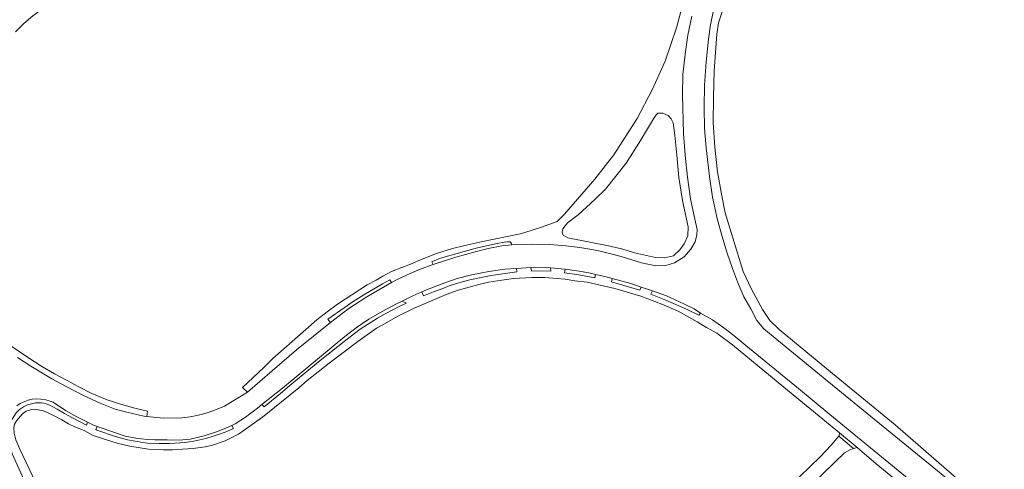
# Model space of a CAD drawing. Extents: x 145000 to 155000, y 457500 to 470000.
# Tile 162 of 256: x 153285 to 153569, y 461835 to 461964. Entities that reach past the tile are written whole.
import ezdxf

# ---------------------------------------------------------------- set-up
doc = ezdxf.new("R2010")
doc.units = 0
doc.header["$LTSCALE"] = 0.2
doc.header["$MEASUREMENT"] = 0
doc.layers.add('kant verharding', color=252, linetype='Continuous', lineweight=0)

msp = doc.modelspace()

# ---------------------------------------------------------------- linework, layer by layer
at = {"layer": 'kant verharding', "lineweight": 0}
for p, q in [((153428.62, 461892.43), (153432.71, 461892.7)), ((153438.42, 461892.57), (153442.6, 461892.16)), ((153401.75, 461884.56), (153401.28, 461885.65)), ((153464.52, 461887.02), (153467.73, 461885.98)), ((153396.86, 461882.39), (153395.6, 461882.97)), ((153301.95, 461849.65), (153305.02, 461848.1)), ((153521.45, 461844.1), (153525.71, 461840.54)), ((153521.65, 461845.11), (153526.73, 461840.86)), ((153525.71, 461840.54), (153526.73, 461840.86))]:
    msp.add_line(p, q, dxfattribs=at)
at = {"layer": 'kant verharding', "lineweight": 0, "flags": 128}
for points in [[(153440.32, 461905.97), (153442.43, 461908.01), (153451.19, 461918.16), (153456.66, 461925.1), (153463.37, 461935.63), (153467.72, 461943.84), (153471.47, 461952.07), (153474.64, 461961.67), (153477.04, 461970.45), (153478.56, 461975.32), (153480.49, 461980.92), (153482.79, 461985.77), (153484.56, 461989.22), (153484.97, 461991.39), (153484.85, 461992.66), (153484.55, 461993.35), (153483.73, 461994.71), (153482.9, 461995.39), (153482.06, 461995.86), (153479.08, 461996.62), (153475.61, 461997.29), (153474.16, 461997.41), (153470.98, 461997.55), (153469.55, 461997.53)], [(153597.56, 461798.18), (153556.91, 461830.64), (153537.65, 461847.42), (153519.6, 461862.16), (153504.26, 461874.85), (153501.55, 461877.39), (153499.43, 461880.63), (153496.24, 461886.68), (153493.93, 461891.57), (153491.95, 461897.81), (153488.75, 461908.42), (153487.78, 461913.28), (153486.51, 461920.27), (153485.72, 461927.36), (153485.27, 461934.44), (153485.33, 461941.71), (153485.52, 461949.27), (153486.29, 461959.86), (153486.77, 461963.18), (153488.68, 461968.96)], [(153291.88, 461967.07), (153289.22, 461965.12), (153286.64, 461962.93), (153284.26, 461960.56)], [(153427.25, 461899.17), (153428.59, 461899.3), (153433.09, 461899.38), (153438.21, 461899.33), (153442.83, 461898.95), (153446.84, 461898.41), (153450.25, 461897.85), (153452.72, 461897.36), (153455.34, 461896.76), (153458.71, 461895.89), (153464.62, 461894.02), (153468.78, 461893.15), (153471.58, 461893.24), (153474.12, 461894.01), (153476.86, 461895.72), (153478.86, 461897.93), (153480.05, 461900.08), (153480.58, 461902.06), (153480.67, 461903.64), (153479.98, 461906.63), (153478.73, 461912.47), (153477.9, 461918.69), (153477.19, 461925.01), (153476.75, 461931.29), (153476.38, 461942.4), (153476.56, 461948.26), (153477.2, 461954.15), (153477.99, 461959.57), (153479.08, 461965.02)], [(153595.61, 461796.7), (153577.44, 461811.44), (153560.83, 461825.17), (153518.6, 461859.63), (153499.84, 461875.03), (153497.83, 461877.4), (153496.06, 461880.74), (153494.08, 461884.27), (153492.26, 461888.56), (153490.81, 461892.4), (153489.26, 461896.85), (153487.72, 461901.87), (153486.41, 461906.82), (153485.05, 461912.93), (153484.17, 461918.91), (153483.22, 461927.11), (153482.78, 461932.74), (153482.63, 461938.85), (153482.8, 461945.14), (153483.19, 461951.87), (153483.89, 461958.45), (153484.52, 461962.57), (153485.35, 461966.81)], [(153468.1, 461935.5), (153468.8, 461936.67), (153469.3, 461937.09), (153470.72, 461937.16), (153472.28, 461936.42), (153473.12, 461935.48), (153473.76, 461934.36), (153474.21, 461930.83), (153474.74, 461925.02), (153475.39, 461918.56), (153476.41, 461911.95), (153478.02, 461904.41), (153477.94, 461901.82), (153476.91, 461899.47), (153475.67, 461897.79), (153473.78, 461896.05), (153471.21, 461895.42), (153468.66, 461895.54), (153462.58, 461896.92), (153459.26, 461897.97), (153455.53, 461898.8), (153443.35, 461901.23), (153442.08, 461901.97), (153441.75, 461902.9), (153441.94, 461903.86), (153443.33, 461905.51), (153446.37, 461907.87), (153451.17, 461912.23)], [(153451.17, 461912.23), (153454.19, 461915.26), (153460.14, 461922.69), (153464.27, 461929.25), (153468.1, 461935.5)], [(153430.71, 461902.69), (153435.75, 461904.28), (153440.32, 461905.97)], [(153351.12, 461856.78), (153349.65, 461858.14), (153355.82, 461863.87), (153358.39, 461866.49), (153371.11, 461877.58), (153374.01, 461879.92), (153377, 461882.12), (153385.58, 461887.68), (153388.16, 461889.02), (153390.12, 461890.19), (153392.62, 461891.49), (153395.53, 461892.65), (153398.54, 461893.79), (153400.28, 461894.58), (153405.23, 461896.59), (153407.39, 461897.33), (153410.19, 461898.12), (153413.34, 461898.92), (153418.4, 461900.06), (153429.6, 461902.33), (153430.71, 461902.69)], [(153404.59, 461893.53), (153404.2, 461894.35), (153406.68, 461895.35), (153413.49, 461897.28), (153417.36, 461898.32), (153423.01, 461899.58), (153425.07, 461899.99), (153425.88, 461900.1), (153426.73, 461900.04), (153427.14, 461899.6), (153427.25, 461899.17)], [(153427.25, 461899.17), (153424.33, 461898.88), (153420.44, 461898.15), (153416.64, 461897.24), (153411.14, 461895.68), (153404.59, 461893.53)], [(153404.59, 461893.53), (153400.84, 461892.19), (153397.91, 461890.94), (153394.42, 461889.37), (153392.55, 461888.32)], [(153401.28, 461885.65), (153402.64, 461886.24), (153406.93, 461887.88), (153411.51, 461889.51), (153415.58, 461890.58), (153420.64, 461891.54), (153425.22, 461892.16), (153428.62, 461892.43)], [(153428.62, 461892.43), (153428.73, 461891.44), (153421.32, 461890.38), (153418.45, 461889.83), (153415.19, 461889.1), (153412, 461888.25), (153409.19, 461887.4), (153407.36, 461886.63), (153404.68, 461885.69), (153401.75, 461884.56)], [(153432.71, 461892.7), (153433.8, 461892.76), (153437.7, 461892.64), (153438.42, 461892.57)], [(153438.42, 461892.57), (153438.5, 461891.63), (153432.9, 461891.7), (153432.71, 461892.7)], [(153442.6, 461892.16), (153442.45, 461891.18), (153446.57, 461890.61), (153451.14, 461889.74), (153451.37, 461890.71)], [(153442.6, 461892.16), (153446.62, 461891.66), (153449.41, 461891.17), (153451.37, 461890.71)], [(153451.37, 461890.71), (153454.08, 461890.06), (153456.18, 461889.5)], [(153374.97, 461876.86), (153374.27, 461877.77), (153378.94, 461881.02), (153381.55, 461882.9), (153384.57, 461884.82), (153389.95, 461887.97), (153392.12, 461889.1), (153392.55, 461888.32)], [(153392.55, 461888.32), (153385.49, 461884.28), (153379.98, 461880.65), (153374.97, 461876.86)], [(153521.65, 461845.11), (153507.23, 461856.85), (153490.83, 461870.46), (153486.3, 461873.74), (153483.35, 461875.39), (153480.65, 461877), (153475.19, 461880.12), (153470.51, 461882.08), (153464.42, 461884.44), (153456.9, 461886.66), (153448.94, 461888.43), (153445.39, 461888.89), (153442.57, 461889.31), (153436.74, 461889.83), (153433.02, 461889.78), (153427.75, 461889.48), (153424.36, 461889.04), (153420.64, 461888.46), (153417.72, 461887.83), (153414.93, 461887.01), (153411.82, 461886.16), (153408.37, 461884.88), (153404.31, 461883.22), (153398.95, 461880.9), (153394.4, 461878.69), (153389.9, 461876.11), (153388.3, 461875.24), (153382.88, 461871.35)], [(153456.18, 461889.5), (153455.92, 461888.52), (153464.15, 461886.13), (153464.52, 461887.02)], [(153456.18, 461889.5), (153461.5, 461888.09), (153464.52, 461887.02)], [(153395.6, 461882.97), (153398.68, 461884.52), (153401.28, 461885.65)], [(153467.73, 461885.98), (153467.29, 461885.05), (153471.65, 461883.32), (153477.53, 461880.71), (153481.08, 461878.92), (153481.62, 461879.58)], [(153467.73, 461885.98), (153471.79, 461884.48), (153476.82, 461882.26), (153479.81, 461880.75), (153481.62, 461879.58)], [(153355.25, 461853.2), (153361.13, 461857.95), (153379.13, 461872.84), (153382.8, 461875.57), (153386.06, 461877.77), (153389.9, 461879.98), (153394.05, 461882.2), (153395.6, 461882.97)], [(153396.86, 461882.39), (153394.81, 461881.46), (153392.93, 461880.53), (153390.71, 461879.32), (153388.52, 461878.06), (153383.5, 461874.88), (153379.39, 461871.8), (153372.06, 461865.86), (153363.9, 461859.16), (153360.59, 461856.37), (153355.93, 461852.56), (153355.25, 461853.2)], [(153481.62, 461879.58), (153485.02, 461877.63), (153488.31, 461875.3), (153491.21, 461873.12), (153494.7, 461870.18), (153509.84, 461857.85), (153518.89, 461850.38), (153569.43, 461809.02), (153590.32, 461791.99)], [(153273.25, 461877.99), (153276.32, 461875.29), (153279.23, 461872.85), (153282.88, 461870.13), (153287.71, 461866.89), (153291.58, 461864.41), (153295.52, 461862.05), (153299.15, 461860.15), (153302.31, 461858.39), (153306.25, 461856.39), (153310.69, 461854.62), (153314.91, 461853.24), (153318.59, 461852.14), (153322.32, 461851.33), (153322.07, 461849.82)], [(153374.97, 461876.86), (153365.17, 461868.93), (153358.18, 461862.95), (153351.12, 461856.78)], [(153382.88, 461871.35), (153374.64, 461865.12), (153368.28, 461860.18), (153365.86, 461858.02), (153355.36, 461849.61), (153350.15, 461845.81), (153348.49, 461844.68), (153344.62, 461842.8), (153340.7, 461841.41), (153338.85, 461841.03), (153335.46, 461840.58), (153332.34, 461840.4), (153329.45, 461840.17), (153326.9, 461840.22), (153322.58, 461840.41), (153317.2, 461841.24), (153313.55, 461842.08)], [(153322.07, 461849.82), (153321.21, 461849.91), (153316.29, 461851.01), (153312.99, 461851.89), (153308.64, 461853.59), (153303.82, 461855.8), (153298.82, 461858.42), (153294.7, 461860.66), (153288.67, 461864.28), (153284.83, 461866.75)], [(153351.12, 461856.78), (153344.49, 461852.76), (153341.83, 461851.68), (153339.48, 461850.88), (153337.38, 461850.23), (153334.6, 461849.67), (153332.17, 461849.38), (153326.89, 461849.34), (153322.07, 461849.82)], [(153284.66, 461852.88), (153285.58, 461853.51), (153286.47, 461853.93), (153287.85, 461854.44), (153289.06, 461854.75), (153290.25, 461854.87), (153291.51, 461854.78), (153293.03, 461854.53), (153294.26, 461854.18), (153295.05, 461853.86), (153298.67, 461851.52), (153301.95, 461849.65)], [(153305.02, 461848.1), (153304.7, 461847.24), (153300.63, 461849.36), (153298.35, 461850.62), (153296.23, 461851.91), (153294.16, 461853.02), (153293.09, 461853.44), (153292.37, 461853.61), (153291.73, 461853.7), (153290.71, 461853.74), (153289.98, 461853.69), (153289.23, 461853.56), (153287.66, 461853.1), (153286.58, 461852.58), (153285.41, 461851.83), (153284.42, 461850.85), (153282.78, 461848.24), (153282.3, 461847), (153282.11, 461845.84), (153282.02, 461844.72), (153282.2, 461843.23), (153282.58, 461841.53), (153283.42, 461838.83), (153289.51, 461825.3)], [(153313.55, 461842.08), (153310.43, 461843.04), (153306.59, 461844.33), (153304.01, 461845.75), (153301.54, 461846.68), (153299.47, 461847.63), (153297.56, 461848.77), (153295.76, 461849.77), (153293.43, 461850.97), (153292.24, 461851.44), (153289.81, 461851.89), (153288.83, 461851.83), (153287.32, 461851.27), (153286.28, 461850.52), (153284.53, 461848.53), (153283.94, 461847.55), (153283.72, 461846.54), (153283.82, 461845.01), (153284.32, 461843.05), (153285.49, 461840.4), (153297.93, 461814.09), (153308.05, 461791.9), (153315.87, 461776.59)], [(153346.61, 461847.2), (153347.57, 461847.64), (153350.5, 461849.57), (153353.94, 461852.14), (153355.25, 461853.2)], [(153305.02, 461848.1), (153306.73, 461847.29), (153315.84, 461844.13), (153318.96, 461843.55), (153322.14, 461843.17), (153324.42, 461843.04), (153327.94, 461843.03), (153331.43, 461842.94), (153334.59, 461843.29), (153338.62, 461844.25), (153342.41, 461845.42), (153345.08, 461846.48), (153346.61, 461847.2)], [(153346.61, 461847.2), (153347.07, 461846.3), (153345.09, 461845.46), (153343.26, 461844.79), (153339.11, 461843.42), (153335.66, 461842.69), (153333.17, 461842.29), (153328.66, 461842.03), (153325.68, 461842.01), (153322.33, 461842.14), (153320.9, 461842.29), (153316.49, 461843.1), (153313.38, 461843.92), (153307.7, 461845.89), (153307.39, 461846.08), (153307.76, 461846.94)], [(153436.86, 461783.43), (153439.16, 461781.94), (153440.6, 461781.11), (153441.85, 461780.15), (153443.34, 461779.1), (153445.58, 461777.92), (153448.21, 461777.98), (153450.69, 461778.16), (153452.36, 461778.59), (153455.14, 461780.13), (153461.37, 461785.38), (153473.7, 461797.34), (153486.15, 461809.24), (153495.5, 461818.45), (153504.16, 461826.6), (153516.05, 461838.17), (153519.23, 461841.53), (153521.45, 461844.1)], [(153521.45, 461844.1), (153521.51, 461844.17), (153521.65, 461845.11)], [(153477.93, 461790.06), (153476.61, 461791.72), (153476.35, 461792.76), (153476.86, 461794.66), (153477.81, 461795.97), (153483.11, 461800.79), (153498.95, 461816.01), (153523.05, 461839.28), (153524.66, 461840.22), (153525.71, 461840.54)], [(153526.73, 461840.86), (153532.21, 461836.14), (153545.41, 461825.39), (153557.07, 461816.28), (153572.23, 461803.95), (153584.11, 461793.92)]]:
    msp.add_lwpolyline(points, dxfattribs=at)

doc.saveas('drawing.dxf')
